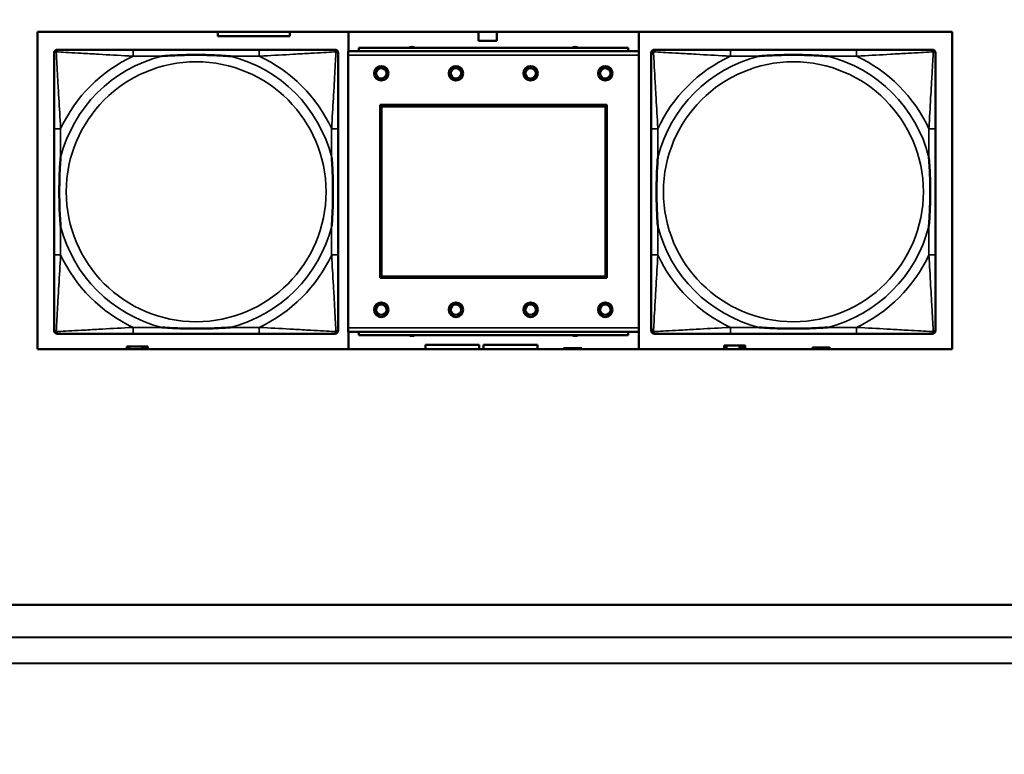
# Model space of a CAD drawing. Header units: inches. Extents: x 1.4 to 53.9, y 1.3 to 58.
# Tile 201 of 227: x 47.3 to 49.7, y 37 to 38.8. Entities that reach past the tile are written whole.
import ezdxf

# ---------------------------------------------------------------- set-up
doc = ezdxf.new("R2010")
doc.units = ezdxf.units.IN
doc.header["$MEASUREMENT"] = 0
for name, color, linetype, lineweight in [('Dimension (ANSI)', 7, 'Continuous', 25), ('Visible (ANSI)', 7, 'Continuous', 50), ('Visible Narrow (ANSI)', 7, 'Continuous', 35)]:
    doc.layers.add(name, color=color, linetype=linetype, lineweight=lineweight)
doc.styles.add('Note Text (ANSI)', font='tahoma.ttf')
doc.dimstyles.new('Default (ANSI)', dxfattribs={"dimtxt": 0.25, "dimasz": 0.098425, "dimexe": 0.125, "dimexo": 0.0625, "dimgap": 0.031496, "dimtad": 0, "dimtih": 1, "dimtoh": 1, "dimrnd": 1e-08, "dimzin": 4, "dimdsep": 46, "dimtxsty": 'Note Text (ANSI)', "dimcen": 0.09, "dimdle": 0.393701, "dimclrd": 256, "dimclre": 256, "dimclrt": 256, "dimadec": 0, "dimazin": 1, "dimtfac": 1, "dimtofl": 0, "dimtmove": 0, "dimatfit": 3, "dimfxl": 1, "dimtolj": 1, "dimtzin": 4, "dimlwd": -1, "dimlwe": -1, "dimarcsym": 0})

# ---------------------------------------------------------------- blocks, each defined once
blk = doc.blocks.new('*D9')
at = {"layer": 'Defpoints', "color": 0, "transparency": 16777216}
for p in [(50.6902, 53.5461), (46.2049, 35.2944), (52.9737, 35.2944)]:
    blk.add_point(p, dxfattribs=at)
at = {"layer": 'Dimension (ANSI)', "transparency": 16777216}
for p, q in [((50.7527, 53.5461), (53.0987, 53.5461)), ((52.9737, 53.4476), (52.9737, 45.8174)), ((52.9737, 35.3928), (52.9737, 45.4273)), ((46.2674, 35.2944), (53.0987, 35.2944))]:
    blk.add_line(p, q, dxfattribs=at)
for points in [[(52.9573, 53.4476), (52.9901, 53.4476), (52.9737, 53.5461)], [(52.9573, 35.3928), (52.9901, 35.3928), (52.9737, 35.2944)]]:
    blk.add_solid(points, dxfattribs=at)
at = {"layer": 'Dimension (ANSI)', "transparency": 16777216, "insert": (51.9663, 45.7859), "char_height": 0.25, "attachment_point": 1, "style": 'Note Text (ANSI)'}
blk.add_mtext('\\A1;18.25 [463.6]', dxfattribs=at)

msp = doc.modelspace()

# ---------------------------------------------------------------- linework, layer by layer
at = {"layer": 'Visible (ANSI)'}
for p, q in [((47.3244, 37.9975), (47.3244, 38.7625)), ((47.3244, 38.7625), (49.5295, 38.7625)), ((47.7596, 38.7522), (47.7596, 38.7625)), ((47.9328, 38.7522), (47.7596, 38.7522)), ((47.9328, 38.7625), (47.9328, 38.7522)), ((48.0747, 38.7162), (48.0747, 38.7625)), ((48.3877, 38.7407), (48.3877, 38.7625)), ((48.4317, 38.7625), (48.4317, 38.7407)), ((48.7747, 38.7625), (48.7747, 37.9975)), ((49.5295, 38.7625), (49.5295, 37.9975)), ((47.3723, 38.7195), (47.3763, 38.7195)), ((47.8589, 38.7195), (47.555, 38.7195)), ((48.0377, 38.7195), (48.0416, 38.7195)), ((48.7489, 38.7242), (48.0989, 38.7242)), ((48.0989, 38.7162), (48.0989, 38.7242)), ((48.4317, 38.7407), (48.3877, 38.7407)), ((48.7489, 38.7242), (48.7489, 38.7162)), ((48.8123, 38.7195), (48.8163, 38.7195)), ((49.2989, 38.7195), (48.995, 38.7195)), ((49.4777, 38.7195), (49.4816, 38.7195)), ((47.3644, 38.0424), (47.3644, 38.7116)), ((48.0495, 38.7116), (48.0495, 38.7077)), ((48.7744, 38.7162), (48.0734, 38.7162)), ((48.0734, 38.7062), (48.0734, 38.7162)), ((48.0734, 38.7062), (48.0734, 38.0492)), ((48.7744, 38.7162), (48.7744, 38.7062)), ((48.7744, 38.0492), (48.7744, 38.7062)), ((48.8044, 38.0424), (48.8044, 38.7116)), ((49.4895, 38.7116), (49.4895, 38.7077)), ((48.1504, 38.1692), (48.1504, 38.5862)), ((48.1504, 38.5862), (48.6974, 38.5862)), ((48.154, 38.5826), (48.6938, 38.5826)), ((48.154, 38.1728), (48.154, 38.5826)), ((48.6938, 38.5826), (48.6938, 38.1728)), ((48.6974, 38.5862), (48.6974, 38.1692)), ((47.3644, 38.529), (47.3644, 38.225)), ((48.0495, 38.225), (48.0495, 38.529)), ((48.8044, 38.529), (48.8044, 38.225)), ((49.4895, 38.225), (49.4895, 38.529)), ((48.6974, 38.1692), (48.1504, 38.1692)), ((48.6938, 38.1728), (48.154, 38.1728)), ((48.0416, 38.0345), (47.3723, 38.0345)), ((47.555, 38.0345), (47.8589, 38.0345)), ((48.0495, 38.0463), (48.0495, 38.0424)), ((48.0734, 38.0392), (48.0734, 38.0492)), ((48.0734, 38.0392), (48.7744, 38.0392)), ((48.0747, 37.9975), (48.0747, 38.0392)), ((48.0989, 38.0392), (48.0989, 38.0312)), ((48.7489, 38.0312), (48.0989, 38.0312)), ((48.7489, 38.0312), (48.7489, 38.0392)), ((48.7744, 38.0492), (48.7744, 38.0392)), ((49.4816, 38.0345), (48.8123, 38.0345)), ((48.995, 38.0345), (49.2989, 38.0345)), ((49.4895, 38.0463), (49.4895, 38.0424)), ((48.2597, 37.9975), (48.2597, 38.0077)), ((48.2597, 38.0077), (48.3897, 38.0077)), ((48.3897, 38.0077), (48.3897, 37.9975)), ((48.3997, 37.9975), (48.3997, 38.0077)), ((48.3997, 38.0077), (48.5297, 38.0077)), ((48.5297, 38.0077), (48.5297, 37.9975)), ((49.5295, 37.9975), (47.3244, 37.9975)), ((47.5456, 38.0042), (47.5397, 38.0042)), ((47.5397, 38.0042), (47.5397, 37.9975)), ((47.5456, 38.0042), (47.5769, 38.0042)), ((47.5456, 37.9975), (47.5456, 38.0042)), ((47.5769, 37.9975), (47.5769, 38.0042)), ((47.5769, 38.0042), (47.5809, 38.0042)), ((47.5809, 38.0042), (47.5809, 37.9975)), ((47.5809, 38.0042), (47.5849, 38.0042)), ((47.5907, 38.0042), (47.5849, 38.0042)), ((47.5849, 38.0042), (47.5849, 37.9975)), ((47.5907, 37.9975), (47.5907, 38.0042)), ((48.5927, 37.9997), (48.6367, 37.9997)), ((48.5927, 37.9975), (48.5927, 37.9997)), ((48.6367, 37.9997), (48.6367, 37.9975)), ((48.9856, 38.0062), (48.9797, 38.0062)), ((48.9797, 38.0062), (48.9797, 37.9975)), ((48.9856, 38.0062), (49.0169, 38.0062)), ((48.9856, 37.9975), (48.9856, 38.0062)), ((49.0169, 37.9975), (49.0169, 38.0062)), ((49.0169, 38.0062), (49.0209, 38.0062)), ((49.0209, 38.0062), (49.0209, 37.9975)), ((49.0209, 38.0062), (49.0249, 38.0062)), ((49.0307, 38.0062), (49.0249, 38.0062)), ((49.0249, 38.0062), (49.0249, 37.9975)), ((49.0307, 37.9975), (49.0307, 38.0062)), ((49.1932, 37.9975), (49.1932, 38.0017)), ((49.1932, 38.0017), (49.2352, 38.0017)), ((49.2352, 38.0017), (49.2352, 37.9975)), ((46.5212, 37.3811), (50.3252, 37.3811)), ((45.9229, 37.3043), (50.4039, 37.3024)), ((50.4669, 37.2394), (35.7495, 37.2457))]:
    msp.add_line(p, q, dxfattribs=at)
for centre, radius in [((48.1534, 38.6626), 0.0175), ((48.1534, 38.6626), 0.0125), ((48.3334, 38.6626), 0.0175), ((48.3334, 38.6626), 0.0125), ((48.5134, 38.6626), 0.0175), ((48.5134, 38.6626), 0.0125), ((48.6934, 38.6626), 0.0175), ((48.6934, 38.6626), 0.0125), ((48.1534, 38.0926), 0.0175), ((48.1534, 38.0926), 0.0125), ((48.3334, 38.0926), 0.0175), ((48.3334, 38.0926), 0.0125), ((48.5134, 38.0926), 0.0175), ((48.5134, 38.0926), 0.0125), ((48.6934, 38.0926), 0.0175), ((48.6934, 38.0926), 0.0125)]:
    msp.add_circle(centre, radius, dxfattribs=at)
for centre, radius, start, end in [((47.3723, 38.7116), 0.00787, 90, 180), ((47.3763, 38.7077), 0.0118, 90, 180), ((48.0377, 38.7077), 0.0118, 0, 90), ((48.0416, 38.7116), 0.00787, 0, 90), ((48.2272, 38.7086), 0.0175, 63.5005, 116.4995), ((48.6209, 38.7086), 0.0175, 63.5005, 116.4995), ((48.8123, 38.7116), 0.00787, 90, 180), ((48.8163, 38.7077), 0.0118, 90, 180), ((49.4777, 38.7077), 0.0118, 0, 90), ((49.4816, 38.7116), 0.00787, 0, 90), ((47.3763, 38.0463), 0.0118, 180, 270), ((47.3723, 38.0424), 0.00787, 180, 270), ((48.0377, 38.0463), 0.0118, 270, 360), ((48.0416, 38.0424), 0.00787, 270, 0), ((48.2272, 38.0472), 0.0175, 245.4758, 294.5242), ((48.6209, 38.0472), 0.0175, 245.4758, 294.5242), ((48.8163, 38.0463), 0.0118, 180, 270), ((48.8123, 38.0424), 0.00787, 180, 270), ((49.4777, 38.0463), 0.0118, 270, 360), ((49.4816, 38.0424), 0.00787, 270, 0)]:
    msp.add_arc(centre, radius, start, end, dxfattribs=at)
for points, knots in [([(47.555, 38.7195), (47.5514, 38.7195), (47.5478, 38.7195), (47.5442, 38.7195), (47.511, 38.7195), (47.4773, 38.7195), (47.4465, 38.7195), (47.4195, 38.7195), (47.394, 38.7195), (47.3805, 38.7195), (47.3789, 38.7195), (47.3775, 38.7195), (47.3763, 38.7195)], [0, 0, 0, 0, 0.0272471, 0.0272471, 0.0272471, 0.2790553, 0.2790553, 0.2790553, 0.4988354, 0.4988354, 0.4988354, 0.5252205, 0.5252205, 0.5252205, 0.5252205]), ([(48.0377, 38.7195), (48.0228, 38.7195), (47.9812, 38.7195), (47.9405, 38.7195), (47.914, 38.7195), (47.8861, 38.7195), (47.8589, 38.7195)], [-0.5252205, -0.5252205, -0.5252205, -0.5252205, -0.20743, -0.20743, -0.20743, 0, 0, 0, 0]), ([(48.995, 38.7195), (48.9914, 38.7195), (48.9878, 38.7195), (48.9842, 38.7195), (48.951, 38.7195), (48.9173, 38.7195), (48.8865, 38.7195), (48.8595, 38.7195), (48.834, 38.7195), (48.8205, 38.7195), (48.8189, 38.7195), (48.8175, 38.7195), (48.8163, 38.7195)], [0, 0, 0, 0, 0.0272471, 0.0272471, 0.0272471, 0.2790553, 0.2790553, 0.2790553, 0.4988354, 0.4988354, 0.4988354, 0.5252205, 0.5252205, 0.5252205, 0.5252205]), ([(49.4777, 38.7195), (49.4628, 38.7195), (49.4212, 38.7195), (49.3805, 38.7195), (49.354, 38.7195), (49.3261, 38.7195), (49.2989, 38.7195)], [-0.5252205, -0.5252205, -0.5252205, -0.5252205, -0.20743, -0.20743, -0.20743, 0, 0, 0, 0]), ([(47.3644, 38.7077), (47.3644, 38.6928), (47.3644, 38.6512), (47.3644, 38.6106), (47.3644, 38.5841), (47.3644, 38.5562), (47.3644, 38.529)], [-0.5252205, -0.5252205, -0.5252205, -0.5252205, -0.20743, -0.20743, -0.20743, 0, 0, 0, 0]), ([(47.6242, 38.7038), (47.6246, 38.7038), (47.6251, 38.7038), (47.6416, 38.7051), (47.6576, 38.7059), (47.6806, 38.7067), (47.6873, 38.7068), (47.6965, 38.7069), (47.6989, 38.7069), (47.703, 38.7069), (47.7046, 38.707), (47.7078, 38.707), (47.7093, 38.707), (47.7129, 38.7069), (47.7149, 38.7069), (47.7211, 38.7069), (47.7252, 38.7068), (47.7349, 38.7066), (47.7405, 38.7064), (47.7603, 38.7057), (47.7743, 38.7049), (47.7888, 38.7038), (47.7893, 38.7038), (47.7897, 38.7038)], [-0.416114, -0.416114, -0.416114, -0.416114, -0.4127691, -0.4127691, -0.2896446, -0.2896446, -0.2388934, -0.2388934, -0.2201881, -0.2201881, -0.2080204, -0.2080204, -0.196499, -0.196499, -0.1809939, -0.1809939, -0.149741, -0.149741, -0.1073162, -0.1073162, 0, 0, 0.0033356, 0.0033356, 0.0033356, 0.0033356]), ([(48.0495, 38.529), (48.0495, 38.5325), (48.0495, 38.5361), (48.0495, 38.5397), (48.0495, 38.5729), (48.0495, 38.6066), (48.0495, 38.6375), (48.0495, 38.6644), (48.0495, 38.69), (48.0495, 38.7034), (48.0495, 38.705), (48.0495, 38.7065), (48.0495, 38.7077)], [0, 0, 0, 0, 0.0272471, 0.0272471, 0.0272471, 0.2790553, 0.2790553, 0.2790553, 0.4988354, 0.4988354, 0.4988354, 0.5252205, 0.5252205, 0.5252205, 0.5252205]), ([(48.8044, 38.7077), (48.8044, 38.6928), (48.8044, 38.6512), (48.8044, 38.6106), (48.8044, 38.5841), (48.8044, 38.5562), (48.8044, 38.529)], [-0.5252205, -0.5252205, -0.5252205, -0.5252205, -0.20743, -0.20743, -0.20743, 0, 0, 0, 0]), ([(49.0642, 38.7038), (49.0646, 38.7038), (49.0651, 38.7038), (49.0816, 38.7051), (49.0976, 38.7059), (49.1206, 38.7067), (49.1273, 38.7068), (49.1365, 38.7069), (49.1389, 38.7069), (49.143, 38.7069), (49.1446, 38.707), (49.1478, 38.707), (49.1493, 38.707), (49.1529, 38.7069), (49.1549, 38.7069), (49.1611, 38.7069), (49.1652, 38.7068), (49.1749, 38.7066), (49.1805, 38.7064), (49.2003, 38.7057), (49.2143, 38.7049), (49.2288, 38.7038), (49.2293, 38.7038), (49.2297, 38.7038)], [-0.416114, -0.416114, -0.416114, -0.416114, -0.4127691, -0.4127691, -0.2896446, -0.2896446, -0.2388934, -0.2388934, -0.2201881, -0.2201881, -0.2080204, -0.2080204, -0.196499, -0.196499, -0.1809939, -0.1809939, -0.149741, -0.149741, -0.1073162, -0.1073162, 0, 0, 0.0033356, 0.0033356, 0.0033356, 0.0033356]), ([(49.4895, 38.529), (49.4895, 38.5325), (49.4895, 38.5361), (49.4895, 38.5397), (49.4895, 38.5729), (49.4895, 38.6066), (49.4895, 38.6375), (49.4895, 38.6644), (49.4895, 38.69), (49.4895, 38.7034), (49.4895, 38.705), (49.4895, 38.7065), (49.4895, 38.7077)], [0, 0, 0, 0, 0.0272471, 0.0272471, 0.0272471, 0.2790553, 0.2790553, 0.2790553, 0.4988354, 0.4988354, 0.4988354, 0.5252205, 0.5252205, 0.5252205, 0.5252205]), ([(47.3802, 38.2943), (47.3802, 38.2947), (47.3801, 38.2951), (47.3789, 38.3116), (47.378, 38.3277), (47.3773, 38.3507), (47.3772, 38.3574), (47.3771, 38.3665), (47.377, 38.369), (47.377, 38.3731), (47.377, 38.3747), (47.377, 38.3778), (47.377, 38.3793), (47.377, 38.3829), (47.377, 38.385), (47.3771, 38.3911), (47.3772, 38.3953), (47.3774, 38.405), (47.3775, 38.4106), (47.3782, 38.4304), (47.379, 38.4444), (47.3801, 38.4589), (47.3802, 38.4593), (47.3802, 38.4598)], [-0.416114, -0.416114, -0.416114, -0.416114, -0.4127691, -0.4127691, -0.2896446, -0.2896446, -0.2388934, -0.2388934, -0.2201881, -0.2201881, -0.2080204, -0.2080204, -0.196499, -0.196499, -0.1809939, -0.1809939, -0.149741, -0.149741, -0.1073162, -0.1073162, 0, 0, 0.0033356, 0.0033356, 0.0033356, 0.0033356]), ([(48.0337, 38.4598), (48.0338, 38.4593), (48.0338, 38.4589), (48.035, 38.4424), (48.0359, 38.4263), (48.0366, 38.4034), (48.0367, 38.3967), (48.0369, 38.3875), (48.0369, 38.385), (48.0369, 38.3809), (48.0369, 38.3793), (48.0369, 38.3762), (48.0369, 38.3747), (48.0369, 38.3711), (48.0369, 38.3691), (48.0368, 38.3629), (48.0368, 38.3588), (48.0366, 38.349), (48.0364, 38.3434), (48.0357, 38.3237), (48.0349, 38.3096), (48.0338, 38.2951), (48.0338, 38.2947), (48.0337, 38.2943)], [-0.416114, -0.416114, -0.416114, -0.416114, -0.4127691, -0.4127691, -0.2896446, -0.2896446, -0.2388934, -0.2388934, -0.2201881, -0.2201881, -0.2080204, -0.2080204, -0.196499, -0.196499, -0.1809939, -0.1809939, -0.149741, -0.149741, -0.1073162, -0.1073162, 0, 0, 0.0033356, 0.0033356, 0.0033356, 0.0033356]), ([(48.8202, 38.2943), (48.8202, 38.2947), (48.8201, 38.2951), (48.8189, 38.3116), (48.818, 38.3277), (48.8173, 38.3507), (48.8172, 38.3574), (48.8171, 38.3665), (48.817, 38.369), (48.817, 38.3731), (48.817, 38.3747), (48.817, 38.3778), (48.817, 38.3793), (48.817, 38.3829), (48.817, 38.385), (48.8171, 38.3911), (48.8172, 38.3953), (48.8174, 38.405), (48.8175, 38.4106), (48.8182, 38.4304), (48.819, 38.4444), (48.8201, 38.4589), (48.8202, 38.4593), (48.8202, 38.4598)], [-0.416114, -0.416114, -0.416114, -0.416114, -0.4127691, -0.4127691, -0.2896446, -0.2896446, -0.2388934, -0.2388934, -0.2201881, -0.2201881, -0.2080204, -0.2080204, -0.196499, -0.196499, -0.1809939, -0.1809939, -0.149741, -0.149741, -0.1073162, -0.1073162, 0, 0, 0.0033356, 0.0033356, 0.0033356, 0.0033356]), ([(49.4737, 38.4598), (49.4738, 38.4593), (49.4738, 38.4589), (49.475, 38.4424), (49.4759, 38.4263), (49.4766, 38.4034), (49.4767, 38.3967), (49.4769, 38.3875), (49.4769, 38.385), (49.4769, 38.3809), (49.4769, 38.3793), (49.4769, 38.3762), (49.4769, 38.3747), (49.4769, 38.3711), (49.4769, 38.3691), (49.4768, 38.3629), (49.4768, 38.3588), (49.4766, 38.349), (49.4764, 38.3434), (49.4757, 38.3237), (49.4749, 38.3096), (49.4738, 38.2951), (49.4738, 38.2947), (49.4737, 38.2943)], [-0.416114, -0.416114, -0.416114, -0.416114, -0.4127691, -0.4127691, -0.2896446, -0.2896446, -0.2388934, -0.2388934, -0.2201881, -0.2201881, -0.2080204, -0.2080204, -0.196499, -0.196499, -0.1809939, -0.1809939, -0.149741, -0.149741, -0.1073162, -0.1073162, 0, 0, 0.0033356, 0.0033356, 0.0033356, 0.0033356]), ([(47.3644, 38.225), (47.3644, 38.1978), (47.3644, 38.17), (47.3644, 38.1434), (47.3644, 38.1028), (47.3644, 38.0612), (47.3644, 38.0463)], [3.9382945, 3.9382945, 3.9382945, 3.9382945, 4.1457245, 4.1457245, 4.1457245, 4.463515, 4.463515, 4.463515, 4.463515]), ([(48.0495, 38.0463), (48.0495, 38.0612), (48.0495, 38.1028), (48.0495, 38.1434), (48.0495, 38.17), (48.0495, 38.1978), (48.0495, 38.225)], [-0.5252205, -0.5252205, -0.5252205, -0.5252205, -0.20743, -0.20743, -0.20743, 0, 0, 0, 0]), ([(48.8044, 38.225), (48.8044, 38.1978), (48.8044, 38.17), (48.8044, 38.1434), (48.8044, 38.1028), (48.8044, 38.0612), (48.8044, 38.0463)], [3.9382945, 3.9382945, 3.9382945, 3.9382945, 4.1457245, 4.1457245, 4.1457245, 4.463515, 4.463515, 4.463515, 4.463515]), ([(49.4895, 38.0463), (49.4895, 38.0612), (49.4895, 38.1028), (49.4895, 38.1434), (49.4895, 38.17), (49.4895, 38.1978), (49.4895, 38.225)], [-0.5252205, -0.5252205, -0.5252205, -0.5252205, -0.20743, -0.20743, -0.20743, 0, 0, 0, 0]), ([(47.3763, 38.0345), (47.3911, 38.0345), (47.4327, 38.0345), (47.4734, 38.0345), (47.4999, 38.0345), (47.5278, 38.0345), (47.555, 38.0345)], [-0.5252205, -0.5252205, -0.5252205, -0.5252205, -0.20743, -0.20743, -0.20743, 0, 0, 0, 0]), ([(47.7897, 38.0502), (47.7893, 38.0502), (47.7888, 38.0502), (47.7743, 38.0491), (47.7603, 38.0483), (47.7405, 38.0476), (47.7349, 38.0474), (47.7252, 38.0472), (47.7211, 38.0471), (47.7149, 38.0471), (47.7129, 38.0471), (47.7093, 38.0471), (47.7078, 38.0471), (47.7046, 38.0471), (47.703, 38.0471), (47.6989, 38.0471), (47.6965, 38.0471), (47.6873, 38.0472), (47.6806, 38.0474), (47.6576, 38.0481), (47.6416, 38.0489), (47.6251, 38.0502), (47.6246, 38.0502), (47.6242, 38.0502)], [-0.4149464, -0.4149464, -0.4149464, -0.4149464, -0.41162, -0.41162, -0.3046026, -0.3046026, -0.2622958, -0.2622958, -0.23113, -0.23113, -0.215668, -0.215668, -0.2041787, -0.2041787, -0.1920448, -0.1920448, -0.1733916, -0.1733916, -0.1227817, -0.1227817, 0, 0, 0.0033356, 0.0033356, 0.0033356, 0.0033356]), ([(47.8589, 38.0345), (47.8861, 38.0345), (47.914, 38.0345), (47.9405, 38.0345), (47.9812, 38.0345), (48.0228, 38.0345), (48.0377, 38.0345)], [3.9382945, 3.9382945, 3.9382945, 3.9382945, 4.1457245, 4.1457245, 4.1457245, 4.463515, 4.463515, 4.463515, 4.463515]), ([(48.8163, 38.0345), (48.8311, 38.0345), (48.8727, 38.0345), (48.9134, 38.0345), (48.9399, 38.0345), (48.9678, 38.0345), (48.995, 38.0345)], [-0.5252205, -0.5252205, -0.5252205, -0.5252205, -0.20743, -0.20743, -0.20743, 0, 0, 0, 0]), ([(49.2297, 38.0502), (49.2293, 38.0502), (49.2288, 38.0502), (49.2143, 38.0491), (49.2003, 38.0483), (49.1805, 38.0476), (49.1749, 38.0474), (49.1652, 38.0472), (49.1611, 38.0471), (49.1549, 38.0471), (49.1529, 38.0471), (49.1493, 38.0471), (49.1478, 38.0471), (49.1446, 38.0471), (49.143, 38.0471), (49.1389, 38.0471), (49.1365, 38.0471), (49.1273, 38.0472), (49.1206, 38.0474), (49.0976, 38.0481), (49.0816, 38.0489), (49.0651, 38.0502), (49.0646, 38.0502), (49.0642, 38.0502)], [-0.4149464, -0.4149464, -0.4149464, -0.4149464, -0.41162, -0.41162, -0.3046026, -0.3046026, -0.2622958, -0.2622958, -0.23113, -0.23113, -0.215668, -0.215668, -0.2041787, -0.2041787, -0.1920448, -0.1920448, -0.1733916, -0.1733916, -0.1227817, -0.1227817, 0, 0, 0.0033356, 0.0033356, 0.0033356, 0.0033356]), ([(49.2989, 38.0345), (49.3261, 38.0345), (49.354, 38.0345), (49.3805, 38.0345), (49.4212, 38.0345), (49.4628, 38.0345), (49.4777, 38.0345)], [3.9382945, 3.9382945, 3.9382945, 3.9382945, 4.1457245, 4.1457245, 4.1457245, 4.463515, 4.463515, 4.463515, 4.463515])]:
    msp.add_open_spline(points, degree=3, knots=knots, dxfattribs=at)
at = {"layer": 'Visible Narrow (ANSI)'}
for p, q in [((47.555, 38.7195), (47.555, 38.7038)), ((47.8589, 38.7195), (47.8589, 38.7038)), ((48.995, 38.7195), (48.995, 38.7038)), ((49.2989, 38.7195), (49.2989, 38.7038)), ((47.555, 38.7038), (47.6242, 38.7038)), ((47.7897, 38.7038), (47.8589, 38.7038)), ((48.0734, 38.7062), (48.7744, 38.7062)), ((48.995, 38.7038), (49.0642, 38.7038)), ((49.2297, 38.7038), (49.2989, 38.7038)), ((47.3802, 38.529), (47.3644, 38.529)), ((47.3802, 38.4598), (47.3802, 38.529)), ((48.0495, 38.529), (48.0337, 38.529)), ((48.0337, 38.529), (48.0337, 38.4598)), ((48.8202, 38.529), (48.8044, 38.529)), ((48.8202, 38.4598), (48.8202, 38.529)), ((49.4895, 38.529), (49.4737, 38.529)), ((49.4737, 38.529), (49.4737, 38.4598)), ((47.3802, 38.225), (47.3802, 38.2943)), ((48.0337, 38.2943), (48.0337, 38.225)), ((48.8202, 38.225), (48.8202, 38.2943)), ((49.4737, 38.2943), (49.4737, 38.225)), ((47.3802, 38.225), (47.3644, 38.225)), ((48.0495, 38.225), (48.0337, 38.225)), ((48.8202, 38.225), (48.8044, 38.225)), ((49.4895, 38.225), (49.4737, 38.225)), ((47.555, 38.0502), (47.555, 38.0345)), ((47.6242, 38.0502), (47.555, 38.0502)), ((47.8589, 38.0502), (47.7897, 38.0502)), ((47.8589, 38.0502), (47.8589, 38.0345)), ((48.7744, 38.0492), (48.0734, 38.0492)), ((48.995, 38.0502), (48.995, 38.0345)), ((49.0642, 38.0502), (48.995, 38.0502)), ((49.2989, 38.0502), (49.2297, 38.0502)), ((49.2989, 38.0502), (49.2989, 38.0345))]:
    msp.add_line(p, q, dxfattribs=at)
for centre in [(47.707, 38.377), (49.147, 38.377)]:
    msp.add_circle(centre, 0.3133, dxfattribs=at)
for centre, radius, start, end in [((47.707, 38.377), 0.3371, 104.2103, 165.7897), ((47.707, 38.377), 0.3604, 114.9407, 155.0593), ((47.707, 38.377), 0.3371, 14.2103, 75.7897), ((47.707, 38.377), 0.3604, 24.9407, 65.0593), ((49.147, 38.377), 0.3371, 104.2103, 165.7897), ((49.147, 38.377), 0.3604, 114.9407, 155.0593), ((49.147, 38.377), 0.3371, 14.2103, 75.7897), ((49.147, 38.377), 0.3604, 24.9407, 65.0593), ((47.707, 38.377), 0.3371, 194.2103, 255.7897), ((47.707, 38.377), 0.3371, 284.2103, 345.7897), ((49.147, 38.377), 0.3371, 194.2103, 255.7897), ((49.147, 38.377), 0.3371, 284.2103, 345.7897), ((47.707, 38.377), 0.3604, 204.9407, 245.0593), ((47.707, 38.377), 0.3604, 294.9407, 335.0593), ((49.147, 38.377), 0.3604, 204.9407, 245.0593), ((49.147, 38.377), 0.3604, 294.9407, 335.0593)]:
    msp.add_arc(centre, radius, start, end, dxfattribs=at)
for points, knots in [([(47.3697, 38.7142), (47.3699, 38.7148), (47.3701, 38.7154), (47.3706, 38.7164), (47.371, 38.7169), (47.3716, 38.7176), (47.3718, 38.7179), (47.3722, 38.7182), (47.3724, 38.7183), (47.3728, 38.7186), (47.373, 38.7187), (47.3737, 38.719), (47.3741, 38.7192), (47.3751, 38.7195), (47.3756, 38.7195), (47.3763, 38.7195)], [-0.00012419, -0.00012419, -0.00012419, -0.00012419, 0.00449537, 0.00449537, 0.00977487, 0.00977487, 0.01307456, 0.01307456, 0.0147244, 0.0147244, 0.01736415, 0.01736415, 0.02158775, 0.02158775, 0.02627331, 0.02627331, 0.02627331, 0.02627331]), ([(48.0377, 38.7195), (48.0383, 38.7195), (48.0388, 38.7195), (48.0398, 38.7192), (48.0402, 38.719), (48.0409, 38.7187), (48.0411, 38.7186), (48.0415, 38.7183), (48.0417, 38.7182), (48.0421, 38.7179), (48.0423, 38.7176), (48.0429, 38.7169), (48.0433, 38.7164), (48.0438, 38.7154), (48.044, 38.7148), (48.0442, 38.7142)], [-0.02627331, -0.02627331, -0.02627331, -0.02627331, -0.02158775, -0.02158775, -0.01736415, -0.01736415, -0.0147244, -0.0147244, -0.01307456, -0.01307456, -0.00977487, -0.00977487, -0.00449537, -0.00449537, 0.00012419, 0.00012419, 0.00012419, 0.00012419]), ([(48.8097, 38.7142), (48.8099, 38.7148), (48.8101, 38.7154), (48.8106, 38.7164), (48.811, 38.7169), (48.8116, 38.7176), (48.8118, 38.7179), (48.8122, 38.7182), (48.8124, 38.7183), (48.8128, 38.7186), (48.813, 38.7187), (48.8137, 38.719), (48.8141, 38.7192), (48.8151, 38.7195), (48.8156, 38.7195), (48.8163, 38.7195)], [-0.00012419, -0.00012419, -0.00012419, -0.00012419, 0.00449537, 0.00449537, 0.00977487, 0.00977487, 0.01307456, 0.01307456, 0.0147244, 0.0147244, 0.01736415, 0.01736415, 0.02158775, 0.02158775, 0.02627331, 0.02627331, 0.02627331, 0.02627331]), ([(49.4777, 38.7195), (49.4783, 38.7195), (49.4788, 38.7195), (49.4798, 38.7192), (49.4802, 38.719), (49.4809, 38.7187), (49.4811, 38.7186), (49.4815, 38.7183), (49.4817, 38.7182), (49.4821, 38.7179), (49.4823, 38.7176), (49.4829, 38.7169), (49.4833, 38.7164), (49.4838, 38.7154), (49.484, 38.7148), (49.4842, 38.7142)], [-0.02627331, -0.02627331, -0.02627331, -0.02627331, -0.02158775, -0.02158775, -0.01736415, -0.01736415, -0.0147244, -0.0147244, -0.01307456, -0.01307456, -0.00977487, -0.00977487, -0.00449537, -0.00449537, 0.00012419, 0.00012419, 0.00012419, 0.00012419]), ([(47.3644, 38.7077), (47.3644, 38.7083), (47.3645, 38.7089), (47.3648, 38.7099), (47.3649, 38.7103), (47.3652, 38.711), (47.3654, 38.7112), (47.3657, 38.7116), (47.3658, 38.7117), (47.3661, 38.7121), (47.3663, 38.7124), (47.3671, 38.713), (47.3676, 38.7133), (47.3686, 38.7139), (47.3691, 38.7141), (47.3697, 38.7142)], [-0.02627331, -0.02627331, -0.02627331, -0.02627331, -0.02158775, -0.02158775, -0.01736415, -0.01736415, -0.0147244, -0.0147244, -0.01307456, -0.01307456, -0.00977487, -0.00977487, -0.00449537, -0.00449537, 0.00012419, 0.00012419, 0.00012419, 0.00012419]), ([(47.3802, 38.529), (47.38, 38.5327), (47.3798, 38.5365), (47.3783, 38.5638), (47.3768, 38.588), (47.3746, 38.6259), (47.3738, 38.6399), (47.3718, 38.6752), (47.3707, 38.6953), (47.3699, 38.7107), (47.3698, 38.7125), (47.3697, 38.7142)], [0, 0, 0, 0, 0.0278591, 0.0278591, 0.201273, 0.201273, 0.3066357, 0.3066357, 0.475216, 0.475216, 0.5007189, 0.5007189, 0.5007189, 0.5007189]), ([(47.3697, 38.7142), (47.3714, 38.7142), (47.3733, 38.7141), (47.3887, 38.7132), (47.4088, 38.7122), (47.444, 38.7102), (47.4581, 38.7093), (47.4959, 38.7071), (47.5201, 38.7057), (47.5475, 38.7042), (47.5512, 38.704), (47.555, 38.7038)], [-0.5007189, -0.5007189, -0.5007189, -0.5007189, -0.475216, -0.475216, -0.3066357, -0.3066357, -0.201273, -0.201273, -0.0278591, -0.0278591, 0, 0, 0, 0]), ([(47.8589, 38.7038), (47.8627, 38.704), (47.8664, 38.7042), (47.8938, 38.7057), (47.918, 38.7071), (47.9558, 38.7093), (47.9699, 38.7102), (48.0051, 38.7122), (48.0252, 38.7132), (48.0407, 38.7141), (48.0425, 38.7142), (48.0442, 38.7142)], [0, 0, 0, 0, 0.0278591, 0.0278591, 0.201273, 0.201273, 0.3066357, 0.3066357, 0.475216, 0.475216, 0.5007189, 0.5007189, 0.5007189, 0.5007189]), ([(48.0442, 38.7142), (48.0441, 38.7125), (48.044, 38.7107), (48.0432, 38.6953), (48.0421, 38.6752), (48.0401, 38.6399), (48.0393, 38.6259), (48.0371, 38.588), (48.0357, 38.5638), (48.0341, 38.5365), (48.0339, 38.5327), (48.0337, 38.529)], [-0.5007189, -0.5007189, -0.5007189, -0.5007189, -0.475216, -0.475216, -0.3066357, -0.3066357, -0.201273, -0.201273, -0.0278591, -0.0278591, 0, 0, 0, 0]), ([(48.0442, 38.7142), (48.0448, 38.7141), (48.0453, 38.7139), (48.0464, 38.7133), (48.0469, 38.713), (48.0476, 38.7124), (48.0478, 38.7121), (48.0481, 38.7117), (48.0483, 38.7116), (48.0485, 38.7112), (48.0487, 38.711), (48.049, 38.7103), (48.0492, 38.7099), (48.0494, 38.7089), (48.0495, 38.7083), (48.0495, 38.7077)], [-0.00012419, -0.00012419, -0.00012419, -0.00012419, 0.00449537, 0.00449537, 0.00977487, 0.00977487, 0.01307456, 0.01307456, 0.0147244, 0.0147244, 0.01736415, 0.01736415, 0.02158775, 0.02158775, 0.02627331, 0.02627331, 0.02627331, 0.02627331]), ([(48.8044, 38.7077), (48.8044, 38.7083), (48.8045, 38.7089), (48.8048, 38.7099), (48.8049, 38.7103), (48.8052, 38.711), (48.8054, 38.7112), (48.8057, 38.7116), (48.8058, 38.7117), (48.8061, 38.7121), (48.8063, 38.7124), (48.8071, 38.713), (48.8076, 38.7133), (48.8086, 38.7139), (48.8091, 38.7141), (48.8097, 38.7142)], [-0.02627331, -0.02627331, -0.02627331, -0.02627331, -0.02158775, -0.02158775, -0.01736415, -0.01736415, -0.0147244, -0.0147244, -0.01307456, -0.01307456, -0.00977487, -0.00977487, -0.00449537, -0.00449537, 0.00012419, 0.00012419, 0.00012419, 0.00012419]), ([(48.8202, 38.529), (48.82, 38.5327), (48.8198, 38.5365), (48.8183, 38.5638), (48.8168, 38.588), (48.8146, 38.6259), (48.8138, 38.6399), (48.8118, 38.6752), (48.8107, 38.6953), (48.8099, 38.7107), (48.8098, 38.7125), (48.8097, 38.7142)], [0, 0, 0, 0, 0.0278591, 0.0278591, 0.201273, 0.201273, 0.3066357, 0.3066357, 0.475216, 0.475216, 0.5007189, 0.5007189, 0.5007189, 0.5007189]), ([(48.8097, 38.7142), (48.8114, 38.7142), (48.8133, 38.7141), (48.8287, 38.7132), (48.8488, 38.7122), (48.884, 38.7102), (48.8981, 38.7093), (48.9359, 38.7071), (48.9601, 38.7057), (48.9875, 38.7042), (48.9912, 38.704), (48.995, 38.7038)], [-0.5007189, -0.5007189, -0.5007189, -0.5007189, -0.475216, -0.475216, -0.3066357, -0.3066357, -0.201273, -0.201273, -0.0278591, -0.0278591, 0, 0, 0, 0]), ([(49.2989, 38.7038), (49.3027, 38.704), (49.3064, 38.7042), (49.3338, 38.7057), (49.358, 38.7071), (49.3958, 38.7093), (49.4099, 38.7102), (49.4451, 38.7122), (49.4652, 38.7132), (49.4807, 38.7141), (49.4825, 38.7142), (49.4842, 38.7142)], [0, 0, 0, 0, 0.0278591, 0.0278591, 0.201273, 0.201273, 0.3066357, 0.3066357, 0.475216, 0.475216, 0.5007189, 0.5007189, 0.5007189, 0.5007189]), ([(49.4842, 38.7142), (49.4841, 38.7125), (49.484, 38.7107), (49.4832, 38.6953), (49.4821, 38.6752), (49.4801, 38.6399), (49.4793, 38.6259), (49.4771, 38.588), (49.4757, 38.5638), (49.4741, 38.5365), (49.4739, 38.5327), (49.4737, 38.529)], [-0.5007189, -0.5007189, -0.5007189, -0.5007189, -0.475216, -0.475216, -0.3066357, -0.3066357, -0.201273, -0.201273, -0.0278591, -0.0278591, 0, 0, 0, 0]), ([(49.4842, 38.7142), (49.4848, 38.7141), (49.4853, 38.7139), (49.4864, 38.7133), (49.4869, 38.713), (49.4876, 38.7124), (49.4878, 38.7121), (49.4881, 38.7117), (49.4883, 38.7116), (49.4885, 38.7112), (49.4887, 38.711), (49.489, 38.7103), (49.4892, 38.7099), (49.4894, 38.7089), (49.4895, 38.7083), (49.4895, 38.7077)], [-0.00012419, -0.00012419, -0.00012419, -0.00012419, 0.00449537, 0.00449537, 0.00977487, 0.00977487, 0.01307456, 0.01307456, 0.0147244, 0.0147244, 0.01736415, 0.01736415, 0.02158775, 0.02158775, 0.02627331, 0.02627331, 0.02627331, 0.02627331]), ([(47.3697, 38.0398), (47.3698, 38.0415), (47.3699, 38.0433), (47.3707, 38.0587), (47.3718, 38.0789), (47.3738, 38.1141), (47.3746, 38.1281), (47.3768, 38.166), (47.3783, 38.1902), (47.3798, 38.2175), (47.38, 38.2213), (47.3802, 38.225)], [-4.4390134, -4.4390134, -4.4390134, -4.4390134, -4.4135105, -4.4135105, -4.2449302, -4.2449302, -4.1395675, -4.1395675, -3.9661536, -3.9661536, -3.9382945, -3.9382945, -3.9382945, -3.9382945]), ([(48.0337, 38.225), (48.0339, 38.2213), (48.0341, 38.2175), (48.0357, 38.1902), (48.0371, 38.166), (48.0393, 38.1281), (48.0401, 38.1141), (48.0421, 38.0789), (48.0432, 38.0587), (48.044, 38.0433), (48.0441, 38.0415), (48.0442, 38.0398)], [0, 0, 0, 0, 0.0278591, 0.0278591, 0.201273, 0.201273, 0.3066357, 0.3066357, 0.475216, 0.475216, 0.5007189, 0.5007189, 0.5007189, 0.5007189]), ([(48.8097, 38.0398), (48.8098, 38.0415), (48.8099, 38.0433), (48.8107, 38.0587), (48.8118, 38.0789), (48.8138, 38.1141), (48.8146, 38.1281), (48.8168, 38.166), (48.8183, 38.1902), (48.8198, 38.2175), (48.82, 38.2213), (48.8202, 38.225)], [-4.4390134, -4.4390134, -4.4390134, -4.4390134, -4.4135105, -4.4135105, -4.2449302, -4.2449302, -4.1395675, -4.1395675, -3.9661536, -3.9661536, -3.9382945, -3.9382945, -3.9382945, -3.9382945]), ([(49.4737, 38.225), (49.4739, 38.2213), (49.4741, 38.2175), (49.4757, 38.1902), (49.4771, 38.166), (49.4793, 38.1281), (49.4801, 38.1141), (49.4821, 38.0789), (49.4832, 38.0587), (49.484, 38.0433), (49.4841, 38.0415), (49.4842, 38.0398)], [0, 0, 0, 0, 0.0278591, 0.0278591, 0.201273, 0.201273, 0.3066357, 0.3066357, 0.475216, 0.475216, 0.5007189, 0.5007189, 0.5007189, 0.5007189]), ([(47.3697, 38.0398), (47.3691, 38.04), (47.3686, 38.0402), (47.3676, 38.0407), (47.3671, 38.041), (47.3663, 38.0416), (47.3661, 38.0419), (47.3658, 38.0423), (47.3657, 38.0424), (47.3654, 38.0428), (47.3652, 38.0431), (47.3649, 38.0437), (47.3648, 38.0441), (47.3645, 38.0451), (47.3644, 38.0457), (47.3644, 38.0463)], [-0.00012419, -0.00012419, -0.00012419, -0.00012419, 0.00449537, 0.00449537, 0.00977487, 0.00977487, 0.01307456, 0.01307456, 0.0147244, 0.0147244, 0.01736415, 0.01736415, 0.02158775, 0.02158775, 0.02627331, 0.02627331, 0.02627331, 0.02627331]), ([(47.555, 38.0502), (47.5512, 38.05), (47.5475, 38.0498), (47.5201, 38.0483), (47.4959, 38.0469), (47.4581, 38.0447), (47.444, 38.0439), (47.4088, 38.0419), (47.3887, 38.0408), (47.3733, 38.04), (47.3714, 38.0399), (47.3697, 38.0398)], [0, 0, 0, 0, 0.0278591, 0.0278591, 0.201273, 0.201273, 0.3066357, 0.3066357, 0.475216, 0.475216, 0.5007189, 0.5007189, 0.5007189, 0.5007189]), ([(47.3763, 38.0345), (47.3756, 38.0345), (47.3751, 38.0346), (47.3741, 38.0348), (47.3737, 38.035), (47.373, 38.0353), (47.3728, 38.0354), (47.3724, 38.0357), (47.3722, 38.0358), (47.3718, 38.0362), (47.3716, 38.0364), (47.371, 38.0371), (47.3706, 38.0376), (47.3701, 38.0387), (47.3699, 38.0392), (47.3697, 38.0398)], [-0.02627331, -0.02627331, -0.02627331, -0.02627331, -0.02158775, -0.02158775, -0.01736415, -0.01736415, -0.0147244, -0.0147244, -0.01307456, -0.01307456, -0.00977487, -0.00977487, -0.00449537, -0.00449537, 0.00012419, 0.00012419, 0.00012419, 0.00012419]), ([(48.0442, 38.0398), (48.0425, 38.0399), (48.0407, 38.04), (48.0252, 38.0408), (48.0051, 38.0419), (47.9699, 38.0439), (47.9558, 38.0447), (47.918, 38.0469), (47.8938, 38.0483), (47.8664, 38.0498), (47.8627, 38.05), (47.8589, 38.0502)], [-4.4390134, -4.4390134, -4.4390134, -4.4390134, -4.4135105, -4.4135105, -4.2449302, -4.2449302, -4.1395675, -4.1395675, -3.9661536, -3.9661536, -3.9382945, -3.9382945, -3.9382945, -3.9382945]), ([(48.0442, 38.0398), (48.044, 38.0392), (48.0438, 38.0387), (48.0433, 38.0376), (48.0429, 38.0371), (48.0423, 38.0364), (48.0421, 38.0362), (48.0417, 38.0358), (48.0415, 38.0357), (48.0411, 38.0354), (48.0409, 38.0353), (48.0402, 38.035), (48.0398, 38.0348), (48.0388, 38.0346), (48.0383, 38.0345), (48.0377, 38.0345)], [-0.00012419, -0.00012419, -0.00012419, -0.00012419, 0.00449537, 0.00449537, 0.00977487, 0.00977487, 0.01307456, 0.01307456, 0.0147244, 0.0147244, 0.01736415, 0.01736415, 0.02158775, 0.02158775, 0.02627331, 0.02627331, 0.02627331, 0.02627331]), ([(48.0495, 38.0463), (48.0495, 38.0457), (48.0494, 38.0451), (48.0492, 38.0441), (48.049, 38.0437), (48.0487, 38.0431), (48.0485, 38.0428), (48.0483, 38.0424), (48.0481, 38.0423), (48.0478, 38.0419), (48.0476, 38.0416), (48.0469, 38.041), (48.0464, 38.0407), (48.0453, 38.0402), (48.0448, 38.04), (48.0442, 38.0398)], [-0.02627331, -0.02627331, -0.02627331, -0.02627331, -0.02158775, -0.02158775, -0.01736415, -0.01736415, -0.0147244, -0.0147244, -0.01307456, -0.01307456, -0.00977487, -0.00977487, -0.00449537, -0.00449537, 0.00012419, 0.00012419, 0.00012419, 0.00012419]), ([(48.8097, 38.0398), (48.8091, 38.04), (48.8086, 38.0402), (48.8076, 38.0407), (48.8071, 38.041), (48.8063, 38.0416), (48.8061, 38.0419), (48.8058, 38.0423), (48.8057, 38.0424), (48.8054, 38.0428), (48.8052, 38.0431), (48.8049, 38.0437), (48.8048, 38.0441), (48.8045, 38.0451), (48.8044, 38.0457), (48.8044, 38.0463)], [-0.00012419, -0.00012419, -0.00012419, -0.00012419, 0.00449537, 0.00449537, 0.00977487, 0.00977487, 0.01307456, 0.01307456, 0.0147244, 0.0147244, 0.01736415, 0.01736415, 0.02158775, 0.02158775, 0.02627331, 0.02627331, 0.02627331, 0.02627331]), ([(48.995, 38.0502), (48.9912, 38.05), (48.9875, 38.0498), (48.9601, 38.0483), (48.9359, 38.0469), (48.8981, 38.0447), (48.884, 38.0439), (48.8488, 38.0419), (48.8287, 38.0408), (48.8133, 38.04), (48.8114, 38.0399), (48.8097, 38.0398)], [0, 0, 0, 0, 0.0278591, 0.0278591, 0.201273, 0.201273, 0.3066357, 0.3066357, 0.475216, 0.475216, 0.5007189, 0.5007189, 0.5007189, 0.5007189]), ([(48.8163, 38.0345), (48.8156, 38.0345), (48.8151, 38.0346), (48.8141, 38.0348), (48.8137, 38.035), (48.813, 38.0353), (48.8128, 38.0354), (48.8124, 38.0357), (48.8122, 38.0358), (48.8118, 38.0362), (48.8116, 38.0364), (48.811, 38.0371), (48.8106, 38.0376), (48.8101, 38.0387), (48.8099, 38.0392), (48.8097, 38.0398)], [-0.02627331, -0.02627331, -0.02627331, -0.02627331, -0.02158775, -0.02158775, -0.01736415, -0.01736415, -0.0147244, -0.0147244, -0.01307456, -0.01307456, -0.00977487, -0.00977487, -0.00449537, -0.00449537, 0.00012419, 0.00012419, 0.00012419, 0.00012419]), ([(49.4842, 38.0398), (49.4825, 38.0399), (49.4807, 38.04), (49.4652, 38.0408), (49.4451, 38.0419), (49.4099, 38.0439), (49.3958, 38.0447), (49.358, 38.0469), (49.3338, 38.0483), (49.3064, 38.0498), (49.3027, 38.05), (49.2989, 38.0502)], [-4.4390134, -4.4390134, -4.4390134, -4.4390134, -4.4135105, -4.4135105, -4.2449302, -4.2449302, -4.1395675, -4.1395675, -3.9661536, -3.9661536, -3.9382945, -3.9382945, -3.9382945, -3.9382945]), ([(49.4842, 38.0398), (49.484, 38.0392), (49.4838, 38.0387), (49.4833, 38.0376), (49.4829, 38.0371), (49.4823, 38.0364), (49.4821, 38.0362), (49.4817, 38.0358), (49.4815, 38.0357), (49.4811, 38.0354), (49.4809, 38.0353), (49.4802, 38.035), (49.4798, 38.0348), (49.4788, 38.0346), (49.4783, 38.0345), (49.4777, 38.0345)], [-0.00012419, -0.00012419, -0.00012419, -0.00012419, 0.00449537, 0.00449537, 0.00977487, 0.00977487, 0.01307456, 0.01307456, 0.0147244, 0.0147244, 0.01736415, 0.01736415, 0.02158775, 0.02158775, 0.02627331, 0.02627331, 0.02627331, 0.02627331]), ([(49.4895, 38.0463), (49.4895, 38.0457), (49.4894, 38.0451), (49.4892, 38.0441), (49.489, 38.0437), (49.4887, 38.0431), (49.4885, 38.0428), (49.4883, 38.0424), (49.4881, 38.0423), (49.4878, 38.0419), (49.4876, 38.0416), (49.4869, 38.041), (49.4864, 38.0407), (49.4853, 38.0402), (49.4848, 38.04), (49.4842, 38.0398)], [-0.02627331, -0.02627331, -0.02627331, -0.02627331, -0.02158775, -0.02158775, -0.01736415, -0.01736415, -0.0147244, -0.0147244, -0.01307456, -0.01307456, -0.00977487, -0.00977487, -0.00449537, -0.00449537, 0.00012419, 0.00012419, 0.00012419, 0.00012419])]:
    msp.add_open_spline(points, degree=3, knots=knots, dxfattribs=at)

# ---------------------------------------------------------------- dimensions: what is measured, and where the dimension line sits
at = {"layer": 'Dimension (ANSI)'}
dim = msp.add_linear_dim(base=(52.9737, 35.2944), p1=(50.6902, 53.5461), p2=(46.2049, 35.2944), angle=90, dimstyle='Default (ANSI)', override={"dimdec": 2, "dimtp": 0, "dimtm": 0, "dimtdec": 2, "dimatfit": 1}, dxfattribs=at)
dim.commit()
dim.dimension.update_dxf_attribs({"geometry": '*D9', "text_midpoint": (52.9737, 45.6223), "dimtype": 160})

doc.saveas('drawing.dxf')
